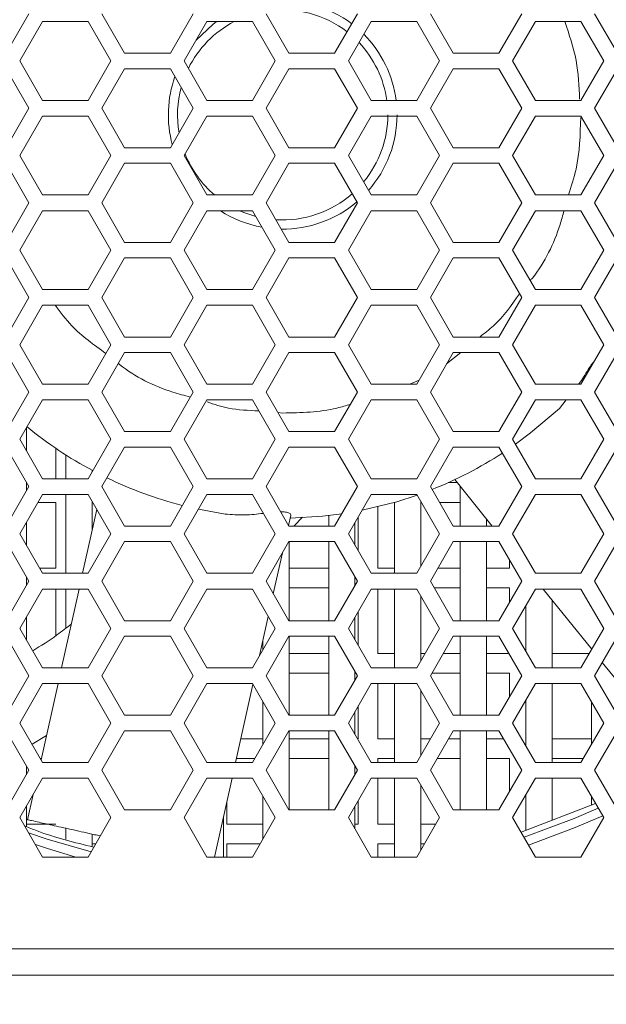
# Model space of a CAD drawing. Header units: millimetres. Extents: x -2516 to -1354, y 370 to 1898.
# Tile 6 of 53: x -2172 to -2127, y 729 to 804. Entities that reach past the tile are written whole.
import ezdxf

# ---------------------------------------------------------------- set-up
doc = ezdxf.new("R2010")
doc.units = ezdxf.units.MM
doc.header["$PDSIZE"] = -1
doc.dimstyles.new('ISO-25', dxfattribs={"dimtxt": 2.5, "dimasz": 2.5, "dimexe": 1.25, "dimexo": 0.625, "dimtad": 1, "dimtxsty": 'Standard', "dimcen": 2.5, "dimadec": 0, "dimazin": 0, "dimtfac": 1, "dimtmove": 0, "dimatfit": 3, "dimfxl": 0, "dimarcsym": 0})

# ---------------------------------------------------------------- blocks, each defined once
blk = doc.blocks.new('_D_3')
at = {"color": 4, "linetype": 'Continuous', "lineweight": -2, "transparency": 16777216}
for p, q in [((-2276.691, 733.694), (-2276.691, 648.542)), ((-1576.691, 733.694), (-1576.691, 648.542)), ((-2261.691, 649.542), (-1955.633, 649.542)), ((-1591.691, 649.542), (-1900.085, 649.542))]:
    blk.add_line(p, q, dxfattribs=at)
at = {"color": 4, "linetype": 'Continuous', "transparency": 16777216}
for points in [[(-2261.691, 652.042), (-2261.691, 647.042), (-2276.691, 649.542)], [(-1591.691, 652.042), (-1591.691, 647.042), (-1576.691, 649.542)]]:
    blk.add_solid(points, dxfattribs=at)
at = {"layer": 'Defpoints', "color": 0, "linetype": 'Continuous', "transparency": 16777216}
for p in [(-2276.691, 734.694), (-1576.691, 734.694), (-1576.691, 649.542)]:
    blk.add_point(p, dxfattribs=at)
at = {"color": 4, "linetype": 'Continuous', "lineweight": 5, "transparency": 16777216, "insert": (-1927.859, 657.042), "char_height": 15, "attachment_point": 2}
blk.add_mtext('700.0', dxfattribs=at)
blk = doc.blocks.new('_D_4')
at = {"color": 4, "linetype": 'Continuous', "lineweight": -2, "transparency": 16777216}
for p, q in [((-2266.691, 773.194), (-2266.691, 691.703)), ((-1586.691, 773.194), (-1586.691, 691.703)), ((-2251.691, 692.703), (-1953.283, 692.703)), ((-1601.691, 692.703), (-1895.235, 692.703))]:
    blk.add_line(p, q, dxfattribs=at)
at = {"color": 4, "linetype": 'Continuous', "transparency": 16777216}
for points in [[(-2251.691, 695.203), (-2251.691, 690.203), (-2266.691, 692.703)], [(-1601.691, 695.203), (-1601.691, 690.203), (-1586.691, 692.703)]]:
    blk.add_solid(points, dxfattribs=at)
at = {"layer": 'Defpoints', "color": 0, "linetype": 'Continuous', "transparency": 16777216}
for p in [(-2266.691, 774.194), (-1586.691, 774.194), (-1586.691, 692.703)]:
    blk.add_point(p, dxfattribs=at)
at = {"color": 4, "linetype": 'Continuous', "lineweight": 5, "transparency": 16777216, "insert": (-1924.259, 700.203), "char_height": 15, "attachment_point": 2}
blk.add_mtext('680.0', dxfattribs=at)

msp = doc.modelspace()

# ---------------------------------------------------------------- linework, layer by layer
at = {"color": 7, "linetype": 'Continuous', "lineweight": 5}
for p, q in [((-2172.737, 801.881), (-2170.998, 804.894)), ((-2169.959, 804.294), (-2171.691, 801.294)), ((-2166.494, 804.294), (-2169.959, 804.294)), ((-2164.762, 801.294), (-2166.494, 804.294)), ((-2165.455, 804.894), (-2163.716, 801.881)), ((-2160.237, 801.881), (-2158.498, 804.894)), ((-2157.459, 804.294), (-2159.191, 801.294)), ((-2153.994, 804.294), (-2157.459, 804.294)), ((-2152.262, 801.294), (-2153.994, 804.294)), ((-2152.955, 804.894), (-2151.216, 801.881)), ((-2147.737, 801.881), (-2145.998, 804.894)), ((-2144.959, 804.294), (-2146.691, 801.294)), ((-2141.494, 804.294), (-2144.959, 804.294)), ((-2139.762, 801.294), (-2141.494, 804.294)), ((-2140.455, 804.894), (-2138.716, 801.881)), ((-2135.237, 801.881), (-2133.498, 804.894)), ((-2132.459, 804.294), (-2134.191, 801.294)), ((-2128.994, 804.294), (-2132.459, 804.294)), ((-2127.262, 801.294), (-2128.994, 804.294)), ((-2127.955, 804.894), (-2126.216, 801.881)), ((-2171.691, 801.294), (-2169.959, 798.294)), ((-2166.494, 798.294), (-2164.762, 801.294)), ((-2163.716, 801.881), (-2160.237, 801.881)), ((-2159.191, 801.294), (-2157.459, 798.294)), ((-2153.994, 798.294), (-2152.262, 801.294)), ((-2151.216, 801.881), (-2147.737, 801.881)), ((-2146.691, 801.294), (-2144.959, 798.294)), ((-2141.494, 798.294), (-2139.762, 801.294)), ((-2138.716, 801.881), (-2135.237, 801.881)), ((-2134.191, 801.294), (-2132.459, 798.294)), ((-2128.994, 798.294), (-2127.262, 801.294)), ((-2170.998, 797.694), (-2172.737, 800.706)), ((-2163.716, 800.706), (-2165.455, 797.694)), ((-2160.237, 800.706), (-2163.716, 800.706)), ((-2158.498, 797.694), (-2160.237, 800.706)), ((-2151.216, 800.706), (-2152.955, 797.694)), ((-2147.737, 800.706), (-2151.216, 800.706)), ((-2145.998, 797.694), (-2147.737, 800.706)), ((-2138.716, 800.706), (-2140.455, 797.694)), ((-2135.237, 800.706), (-2138.716, 800.706)), ((-2133.498, 797.694), (-2135.237, 800.706)), ((-2126.216, 800.706), (-2127.955, 797.694)), ((-2169.959, 798.294), (-2166.494, 798.294)), ((-2157.459, 798.294), (-2153.994, 798.294)), ((-2144.959, 798.294), (-2141.494, 798.294)), ((-2132.459, 798.294), (-2128.994, 798.294)), ((-2172.737, 794.681), (-2170.998, 797.694)), ((-2165.455, 797.694), (-2163.716, 794.681)), ((-2160.237, 794.681), (-2158.498, 797.694)), ((-2152.955, 797.694), (-2151.216, 794.681)), ((-2147.737, 794.681), (-2145.998, 797.694)), ((-2140.455, 797.694), (-2138.716, 794.681)), ((-2135.237, 794.681), (-2133.498, 797.694)), ((-2127.955, 797.694), (-2126.216, 794.681)), ((-2169.959, 797.094), (-2171.691, 794.094)), ((-2166.494, 797.094), (-2169.959, 797.094)), ((-2164.762, 794.094), (-2166.494, 797.094)), ((-2157.459, 797.094), (-2159.191, 794.094)), ((-2153.994, 797.094), (-2157.459, 797.094)), ((-2152.262, 794.094), (-2153.994, 797.094)), ((-2144.959, 797.094), (-2146.691, 794.094)), ((-2141.494, 797.094), (-2144.959, 797.094)), ((-2139.762, 794.094), (-2141.494, 797.094)), ((-2132.459, 797.094), (-2134.191, 794.094)), ((-2128.994, 797.094), (-2132.459, 797.094)), ((-2127.262, 794.094), (-2128.994, 797.094)), ((-2163.716, 794.681), (-2160.237, 794.681)), ((-2151.216, 794.681), (-2147.737, 794.681)), ((-2138.716, 794.681), (-2135.237, 794.681)), ((-2171.691, 794.094), (-2169.959, 791.094)), ((-2166.494, 791.094), (-2164.762, 794.094)), ((-2159.191, 794.094), (-2157.459, 791.094)), ((-2153.994, 791.094), (-2152.262, 794.094)), ((-2146.691, 794.094), (-2144.959, 791.094)), ((-2141.494, 791.094), (-2139.762, 794.094)), ((-2134.191, 794.094), (-2132.459, 791.094)), ((-2128.994, 791.094), (-2127.262, 794.094)), ((-2170.998, 790.494), (-2172.737, 793.506)), ((-2163.716, 793.506), (-2165.455, 790.494)), ((-2160.237, 793.506), (-2163.716, 793.506)), ((-2158.498, 790.494), (-2160.237, 793.506)), ((-2151.216, 793.506), (-2152.955, 790.494)), ((-2147.737, 793.506), (-2151.216, 793.506)), ((-2145.998, 790.494), (-2147.737, 793.506)), ((-2138.716, 793.506), (-2140.455, 790.494)), ((-2135.237, 793.506), (-2138.716, 793.506)), ((-2133.498, 790.494), (-2135.237, 793.506)), ((-2126.216, 793.506), (-2127.955, 790.494)), ((-2169.959, 791.094), (-2166.494, 791.094)), ((-2157.459, 791.094), (-2153.994, 791.094)), ((-2144.959, 791.094), (-2141.494, 791.094)), ((-2132.459, 791.094), (-2128.994, 791.094)), ((-2172.737, 787.481), (-2170.998, 790.494)), ((-2165.455, 790.494), (-2163.716, 787.481)), ((-2160.237, 787.481), (-2158.498, 790.494)), ((-2152.955, 790.494), (-2151.216, 787.481)), ((-2147.737, 787.481), (-2145.998, 790.494)), ((-2140.455, 790.494), (-2138.716, 787.481)), ((-2135.237, 787.481), (-2133.498, 790.494)), ((-2127.955, 790.494), (-2126.216, 787.481)), ((-2169.959, 789.894), (-2171.691, 786.894)), ((-2166.494, 789.894), (-2169.959, 789.894)), ((-2164.762, 786.894), (-2166.494, 789.894)), ((-2157.459, 789.894), (-2159.191, 786.894)), ((-2153.994, 789.894), (-2157.459, 789.894)), ((-2152.262, 786.894), (-2153.994, 789.894)), ((-2144.959, 789.894), (-2146.691, 786.894)), ((-2141.494, 789.894), (-2144.959, 789.894)), ((-2139.762, 786.894), (-2141.494, 789.894)), ((-2132.459, 789.894), (-2134.191, 786.894)), ((-2128.994, 789.894), (-2132.459, 789.894)), ((-2127.262, 786.894), (-2128.994, 789.894)), ((-2163.716, 787.481), (-2160.237, 787.481)), ((-2151.216, 787.481), (-2147.737, 787.481)), ((-2138.716, 787.481), (-2135.237, 787.481)), ((-2170.998, 783.294), (-2172.737, 786.306)), ((-2171.691, 786.894), (-2169.959, 783.894)), ((-2166.494, 783.894), (-2164.762, 786.894)), ((-2163.716, 786.306), (-2165.455, 783.294)), ((-2160.237, 786.306), (-2163.716, 786.306)), ((-2158.498, 783.294), (-2160.237, 786.306)), ((-2159.191, 786.894), (-2157.459, 783.894)), ((-2153.994, 783.894), (-2152.262, 786.894)), ((-2151.216, 786.306), (-2152.955, 783.294)), ((-2147.737, 786.306), (-2151.216, 786.306)), ((-2145.998, 783.294), (-2147.737, 786.306)), ((-2146.691, 786.894), (-2144.959, 783.894)), ((-2141.494, 783.894), (-2139.762, 786.894)), ((-2138.716, 786.306), (-2140.455, 783.294)), ((-2135.237, 786.306), (-2138.716, 786.306)), ((-2133.498, 783.294), (-2135.237, 786.306)), ((-2134.191, 786.894), (-2132.459, 783.894)), ((-2128.994, 783.894), (-2127.262, 786.894)), ((-2126.216, 786.306), (-2127.955, 783.294)), ((-2169.959, 783.894), (-2166.494, 783.894)), ((-2157.459, 783.894), (-2153.994, 783.894)), ((-2144.959, 783.894), (-2141.494, 783.894)), ((-2132.459, 783.894), (-2128.994, 783.894)), ((-2172.737, 780.281), (-2170.998, 783.294)), ((-2169.959, 782.694), (-2171.691, 779.694)), ((-2166.494, 782.694), (-2169.959, 782.694)), ((-2164.762, 779.694), (-2166.494, 782.694)), ((-2165.455, 783.294), (-2163.716, 780.281)), ((-2160.237, 780.281), (-2158.498, 783.294)), ((-2157.459, 782.694), (-2159.191, 779.694)), ((-2153.994, 782.694), (-2157.459, 782.694)), ((-2152.262, 779.694), (-2153.994, 782.694)), ((-2152.955, 783.294), (-2151.216, 780.281)), ((-2147.737, 780.281), (-2145.998, 783.294)), ((-2144.959, 782.694), (-2146.691, 779.694)), ((-2141.494, 782.694), (-2144.959, 782.694)), ((-2139.762, 779.694), (-2141.494, 782.694)), ((-2140.455, 783.294), (-2138.716, 780.281)), ((-2135.237, 780.281), (-2133.498, 783.294)), ((-2132.459, 782.694), (-2134.191, 779.694)), ((-2128.994, 782.694), (-2132.459, 782.694)), ((-2127.262, 779.694), (-2128.994, 782.694)), ((-2127.955, 783.294), (-2126.216, 780.281)), ((-2171.691, 779.694), (-2169.959, 776.694)), ((-2166.494, 776.694), (-2164.762, 779.694)), ((-2163.716, 780.281), (-2160.237, 780.281)), ((-2159.191, 779.694), (-2157.459, 776.694)), ((-2153.994, 776.694), (-2152.262, 779.694)), ((-2151.216, 780.281), (-2147.737, 780.281)), ((-2146.691, 779.694), (-2144.959, 776.694)), ((-2141.494, 776.694), (-2139.762, 779.694)), ((-2138.716, 780.281), (-2135.237, 780.281)), ((-2134.191, 779.694), (-2132.459, 776.694)), ((-2128.994, 776.694), (-2127.262, 779.694)), ((-2170.998, 776.094), (-2172.737, 779.106)), ((-2163.716, 779.106), (-2165.455, 776.094)), ((-2160.237, 779.106), (-2163.716, 779.106)), ((-2158.498, 776.094), (-2160.237, 779.106)), ((-2151.216, 779.106), (-2152.955, 776.094)), ((-2147.737, 779.106), (-2151.216, 779.106)), ((-2145.998, 776.094), (-2147.737, 779.106)), ((-2138.716, 779.106), (-2140.455, 776.094)), ((-2135.237, 779.106), (-2138.716, 779.106)), ((-2133.498, 776.094), (-2135.237, 779.106)), ((-2126.216, 779.106), (-2127.955, 776.094)), ((-2169.959, 776.694), (-2166.494, 776.694)), ((-2157.459, 776.694), (-2153.994, 776.694)), ((-2144.959, 776.694), (-2141.494, 776.694)), ((-2132.459, 776.694), (-2128.994, 776.694)), ((-2172.737, 773.081), (-2170.998, 776.094)), ((-2165.455, 776.094), (-2163.716, 773.081)), ((-2160.237, 773.081), (-2158.498, 776.094)), ((-2152.955, 776.094), (-2151.216, 773.081)), ((-2147.737, 773.081), (-2145.998, 776.094)), ((-2140.455, 776.094), (-2138.716, 773.081)), ((-2135.237, 773.081), (-2133.498, 776.094)), ((-2127.955, 776.094), (-2126.216, 773.081)), ((-2169.959, 775.494), (-2171.691, 772.494)), ((-2166.494, 775.494), (-2169.959, 775.494)), ((-2164.762, 772.494), (-2166.494, 775.494)), ((-2157.459, 775.494), (-2159.191, 772.494)), ((-2153.994, 775.494), (-2157.459, 775.494)), ((-2152.262, 772.494), (-2153.994, 775.494)), ((-2144.959, 775.494), (-2146.691, 772.494)), ((-2141.494, 775.494), (-2144.959, 775.494)), ((-2139.762, 772.494), (-2141.494, 775.494)), ((-2132.459, 775.494), (-2134.191, 772.494)), ((-2128.994, 775.494), (-2132.459, 775.494)), ((-2130.127, 775.494), (-2130.639, 774.848)), ((-2127.262, 772.494), (-2128.994, 775.494)), ((-2171.191, 771.628), (-2171.191, 773.36)), ((-2163.716, 773.081), (-2160.237, 773.081)), ((-2151.216, 773.081), (-2147.737, 773.081)), ((-2138.716, 773.081), (-2135.237, 773.081)), ((-2171.691, 772.494), (-2169.959, 769.494)), ((-2166.494, 769.494), (-2164.762, 772.494)), ((-2159.191, 772.494), (-2157.459, 769.494)), ((-2153.994, 769.494), (-2152.262, 772.494)), ((-2146.691, 772.494), (-2144.959, 769.494)), ((-2141.494, 769.494), (-2139.762, 772.494)), ((-2134.191, 772.494), (-2132.459, 769.494)), ((-2128.994, 769.494), (-2127.262, 772.494)), ((-2170.998, 768.894), (-2172.737, 771.906)), ((-2168.941, 771.798), (-2168.941, 769.494)), ((-2163.716, 771.906), (-2165.455, 768.894)), ((-2160.237, 771.906), (-2163.716, 771.906)), ((-2158.498, 768.894), (-2160.237, 771.906)), ((-2151.216, 771.906), (-2152.955, 768.894)), ((-2147.737, 771.906), (-2151.216, 771.906)), ((-2145.998, 768.894), (-2147.737, 771.906)), ((-2138.716, 771.906), (-2140.455, 768.894)), ((-2135.237, 771.906), (-2138.716, 771.906)), ((-2133.498, 768.894), (-2135.237, 771.906)), ((-2126.216, 771.906), (-2127.955, 768.894)), ((-2168.191, 771.305), (-2168.191, 769.494)), ((-2166.191, 770.02), (-2166.191, 770.134)), ((-2171.191, 768.56), (-2171.191, 769.228)), ((-2171.171, 769.194), (-2171.191, 769.194)), ((-2169.959, 769.494), (-2166.494, 769.494)), ((-2157.459, 769.494), (-2153.994, 769.494)), ((-2144.959, 769.494), (-2141.494, 769.494)), ((-2138.415, 769.194), (-2139.101, 769.194)), ((-2138.6, 769.423), (-2135.742, 765.881)), ((-2132.459, 769.494), (-2128.994, 769.494)), ((-2172.737, 765.881), (-2170.998, 768.894)), ((-2165.455, 768.894), (-2163.716, 765.881)), ((-2165.425, 768.946), (-2165.442, 768.871)), ((-2160.237, 765.881), (-2158.498, 768.894)), ((-2152.955, 768.894), (-2151.216, 765.881)), ((-2147.737, 765.881), (-2145.998, 768.894)), ((-2140.455, 768.894), (-2138.716, 765.881)), ((-2138.191, 768.916), (-2138.191, 765.881)), ((-2135.237, 765.881), (-2133.498, 768.894)), ((-2127.955, 768.894), (-2126.216, 765.881)), ((-2169.959, 768.294), (-2171.691, 765.294)), ((-2170.305, 767.694), (-2168.941, 767.694)), ((-2166.494, 768.294), (-2169.959, 768.294)), ((-2168.941, 767.694), (-2168.941, 762.694)), ((-2168.191, 768.294), (-2168.191, 762.294)), ((-2164.762, 765.294), (-2166.494, 768.294)), ((-2166.191, 765.518), (-2166.191, 767.767)), ((-2166.191, 767.694), (-2166.148, 767.694)), ((-2157.459, 768.294), (-2159.191, 765.294)), ((-2153.994, 768.294), (-2157.459, 768.294)), ((-2152.262, 765.294), (-2153.994, 768.294)), ((-2144.959, 768.294), (-2146.691, 765.294)), ((-2141.494, 768.294), (-2144.959, 768.294)), ((-2143.191, 767.694), (-2143.191, 762.294)), ((-2143.191, 767.694), (-2143.191, 767.694)), ((-2139.762, 765.294), (-2141.494, 768.294)), ((-2141.191, 762.82), (-2141.191, 767.767)), ((-2141.191, 767.694), (-2141.148, 767.694)), ((-2139.762, 767.694), (-2138.191, 767.694)), ((-2132.459, 768.294), (-2134.191, 765.294)), ((-2128.994, 768.294), (-2132.459, 768.294)), ((-2127.262, 765.294), (-2128.994, 768.294)), ((-2165.828, 767.14), (-2166.911, 762.294)), ((-2156.064, 766.807), (-2158.106, 767.172)), ((-2144.441, 762.694), (-2144.441, 767.362)), ((-2171.191, 764.428), (-2171.191, 766.16)), ((-2151.245, 765.931), (-2151.072, 766.703)), ((-2150.836, 765.881), (-2150.174, 766.576)), ((-2148.191, 766.694), (-2148.191, 765.881)), ((-2146.191, 764.428), (-2146.191, 766.16)), ((-2145.941, 766.593), (-2145.941, 763.995)), ((-2136.191, 765.881), (-2136.191, 766.437)), ((-2163.716, 765.881), (-2160.237, 765.881)), ((-2151.216, 765.881), (-2147.737, 765.881)), ((-2138.716, 765.881), (-2135.237, 765.881)), ((-2170.998, 761.694), (-2172.737, 764.706)), ((-2171.691, 765.294), (-2169.959, 762.294)), ((-2166.494, 762.294), (-2164.762, 765.294)), ((-2163.716, 764.706), (-2165.455, 761.694)), ((-2160.237, 764.706), (-2163.716, 764.706)), ((-2158.498, 761.694), (-2160.237, 764.706)), ((-2159.191, 765.294), (-2157.459, 762.294)), ((-2153.994, 762.294), (-2152.262, 765.294)), ((-2151.216, 764.706), (-2152.955, 761.694)), ((-2147.737, 764.706), (-2151.216, 764.706)), ((-2151.191, 758.681), (-2151.191, 764.706)), ((-2148.191, 764.706), (-2148.191, 758.681)), ((-2145.998, 761.694), (-2147.737, 764.706)), ((-2146.691, 765.294), (-2144.959, 762.294)), ((-2141.494, 762.294), (-2139.762, 765.294)), ((-2138.716, 764.706), (-2140.455, 761.694)), ((-2135.237, 764.706), (-2138.716, 764.706)), ((-2138.191, 764.706), (-2138.191, 758.681)), ((-2136.191, 758.681), (-2136.191, 764.706)), ((-2133.498, 761.694), (-2135.237, 764.706)), ((-2134.191, 765.294), (-2132.459, 762.294)), ((-2128.994, 762.294), (-2127.262, 765.294)), ((-2126.216, 764.706), (-2127.955, 761.694)), ((-2152.404, 760.739), (-2151.709, 763.853)), ((-2134.441, 763.327), (-2134.441, 762.694)), ((-2168.941, 762.694), (-2170.189, 762.694)), ((-2148.191, 762.694), (-2151.191, 762.694)), ((-2143.191, 762.694), (-2144.441, 762.694)), ((-2138.191, 762.694), (-2139.878, 762.694)), ((-2134.441, 762.694), (-2136.191, 762.694)), ((-2172.737, 758.681), (-2170.998, 761.694)), ((-2171.191, 761.36), (-2171.191, 762.028)), ((-2169.959, 762.294), (-2166.494, 762.294)), ((-2165.455, 761.694), (-2163.716, 758.681)), ((-2160.237, 758.681), (-2158.498, 761.694)), ((-2157.459, 762.294), (-2153.994, 762.294)), ((-2152.955, 761.694), (-2151.216, 758.681)), ((-2147.737, 758.681), (-2145.998, 761.694)), ((-2146.191, 761.36), (-2146.191, 762.028)), ((-2144.959, 762.294), (-2141.494, 762.294)), ((-2140.455, 761.694), (-2138.716, 758.681)), ((-2135.237, 758.681), (-2133.498, 761.694)), ((-2132.459, 762.294), (-2128.994, 762.294)), ((-2127.955, 761.694), (-2126.216, 758.681)), ((-2169.959, 761.094), (-2171.691, 758.094)), ((-2166.494, 761.094), (-2169.959, 761.094)), ((-2168.941, 761.094), (-2168.941, 757.549)), ((-2167.178, 761.094), (-2168.518, 755.094)), ((-2168.191, 761.094), (-2168.191, 758.112)), ((-2164.762, 758.094), (-2166.494, 761.094)), ((-2157.459, 761.094), (-2159.191, 758.094)), ((-2153.994, 761.094), (-2157.459, 761.094)), ((-2152.262, 758.094), (-2153.994, 761.094)), ((-2151.191, 761.194), (-2148.191, 761.194)), ((-2144.959, 761.094), (-2146.691, 758.094)), ((-2141.494, 761.094), (-2144.959, 761.094)), ((-2144.441, 756.194), (-2144.441, 761.094)), ((-2143.191, 761.094), (-2143.191, 755.094)), ((-2139.762, 758.094), (-2141.494, 761.094)), ((-2140.167, 761.194), (-2138.191, 761.194)), ((-2136.191, 761.194), (-2134.441, 761.194)), ((-2134.441, 761.194), (-2134.441, 760.061)), ((-2132.459, 761.094), (-2134.191, 758.094)), ((-2128.994, 761.094), (-2132.459, 761.094)), ((-2131.88, 761.094), (-2128.179, 756.506)), ((-2127.262, 758.094), (-2128.994, 761.094)), ((-2141.191, 755.62), (-2141.191, 760.567)), ((-2131.191, 755.094), (-2131.191, 760.239)), ((-2145.941, 759.393), (-2145.941, 756.795)), ((-2133.191, 759.826), (-2133.191, 756.362)), ((-2171.191, 757.228), (-2171.191, 758.96)), ((-2163.716, 758.681), (-2160.237, 758.681)), ((-2153.456, 756.026), (-2152.79, 759.008)), ((-2151.216, 758.681), (-2147.737, 758.681)), ((-2146.191, 757.228), (-2146.191, 758.96)), ((-2138.716, 758.681), (-2135.237, 758.681)), ((-2171.691, 758.094), (-2169.959, 755.094)), ((-2166.494, 755.094), (-2164.762, 758.094)), ((-2159.191, 758.094), (-2157.459, 755.094)), ((-2153.994, 755.094), (-2152.262, 758.094)), ((-2146.691, 758.094), (-2144.959, 755.094)), ((-2141.494, 755.094), (-2139.762, 758.094)), ((-2134.191, 758.094), (-2132.459, 755.094)), ((-2128.994, 755.094), (-2127.262, 758.094)), ((-2170.998, 754.494), (-2172.737, 757.506)), ((-2163.716, 757.506), (-2165.455, 754.494)), ((-2160.237, 757.506), (-2163.716, 757.506)), ((-2158.498, 754.494), (-2160.237, 757.506)), ((-2153.191, 757.216), (-2153.191, 756.486)), ((-2151.216, 757.506), (-2152.955, 754.494)), ((-2147.737, 757.506), (-2151.216, 757.506)), ((-2151.191, 751.481), (-2151.191, 757.506)), ((-2148.191, 757.506), (-2148.191, 751.481)), ((-2145.998, 754.494), (-2147.737, 757.506)), ((-2138.716, 757.506), (-2140.455, 754.494)), ((-2135.237, 757.506), (-2138.716, 757.506)), ((-2138.191, 757.506), (-2138.191, 751.481)), ((-2136.191, 751.481), (-2136.191, 757.506)), ((-2133.498, 754.494), (-2135.237, 757.506)), ((-2126.216, 757.506), (-2127.955, 754.494)), ((-2128.191, 756.521), (-2128.191, 756.486)), ((-2153.359, 756.194), (-2153.419, 756.194)), ((-2148.191, 756.194), (-2151.191, 756.194)), ((-2143.191, 756.194), (-2144.441, 756.194)), ((-2140.859, 756.194), (-2141.191, 756.194)), ((-2138.191, 756.194), (-2139.474, 756.194)), ((-2134.479, 756.194), (-2136.191, 756.194)), ((-2128.359, 756.194), (-2131.191, 756.194)), ((-2169.959, 755.094), (-2166.494, 755.094)), ((-2157.459, 755.094), (-2153.994, 755.094)), ((-2146.191, 754.16), (-2146.191, 754.828)), ((-2144.959, 755.094), (-2141.494, 755.094)), ((-2132.459, 755.094), (-2128.994, 755.094)), ((-2127.371, 755.505), (-2124.125, 751.481)), ((-2172.737, 751.481), (-2170.998, 754.494)), ((-2165.455, 754.494), (-2163.716, 751.481)), ((-2160.237, 751.481), (-2158.498, 754.494)), ((-2152.955, 754.494), (-2151.216, 751.481)), ((-2151.191, 754.694), (-2148.191, 754.694)), ((-2147.737, 751.481), (-2145.998, 754.494)), ((-2146.191, 754.694), (-2146.113, 754.694)), ((-2140.455, 754.494), (-2138.716, 751.481)), ((-2140.34, 754.694), (-2138.191, 754.694)), ((-2136.191, 754.694), (-2134.441, 754.694)), ((-2135.237, 751.481), (-2133.498, 754.494)), ((-2134.441, 754.694), (-2134.441, 752.861)), ((-2127.955, 754.494), (-2126.216, 751.481)), ((-2169.959, 753.894), (-2171.691, 750.894)), ((-2168.786, 753.894), (-2170.079, 748.103)), ((-2166.494, 753.894), (-2169.959, 753.894)), ((-2164.762, 750.894), (-2166.494, 753.894)), ((-2157.459, 753.894), (-2159.191, 750.894)), ((-2153.994, 753.894), (-2157.459, 753.894)), ((-2155.272, 747.894), (-2153.95, 753.816)), ((-2152.262, 750.894), (-2153.994, 753.894)), ((-2144.959, 753.894), (-2146.691, 750.894)), ((-2141.494, 753.894), (-2144.959, 753.894)), ((-2144.441, 749.694), (-2144.441, 753.894)), ((-2143.191, 753.894), (-2143.191, 747.894)), ((-2139.762, 750.894), (-2141.494, 753.894)), ((-2141.191, 748.42), (-2141.191, 753.367)), ((-2132.459, 753.894), (-2134.191, 750.894)), ((-2128.994, 753.894), (-2132.459, 753.894)), ((-2131.191, 747.894), (-2131.191, 753.894)), ((-2127.262, 750.894), (-2128.994, 753.894)), ((-2133.191, 752.626), (-2133.191, 749.162)), ((-2153.191, 752.501), (-2153.191, 749.286)), ((-2145.941, 752.193), (-2145.941, 749.694)), ((-2128.191, 752.501), (-2128.191, 749.286)), ((-2163.716, 751.481), (-2160.237, 751.481)), ((-2151.216, 751.481), (-2147.737, 751.481)), ((-2146.191, 750.028), (-2146.191, 751.76)), ((-2138.716, 751.481), (-2135.237, 751.481)), ((-2171.691, 750.894), (-2169.959, 747.894)), ((-2166.494, 747.894), (-2164.762, 750.894)), ((-2159.191, 750.894), (-2157.459, 747.894)), ((-2153.994, 747.894), (-2152.262, 750.894)), ((-2146.691, 750.894), (-2144.959, 747.894)), ((-2141.494, 747.894), (-2139.762, 750.894)), ((-2134.191, 750.894), (-2132.459, 747.894)), ((-2128.994, 747.894), (-2127.262, 750.894)), ((-2170.998, 747.294), (-2172.737, 750.306)), ((-2170.76, 749.283), (-2169.671, 749.933)), ((-2163.716, 750.306), (-2165.455, 747.294)), ((-2160.237, 750.306), (-2163.716, 750.306)), ((-2158.498, 747.294), (-2160.237, 750.306)), ((-2153.191, 749.694), (-2154.87, 749.694)), ((-2151.216, 750.306), (-2152.955, 747.294)), ((-2147.737, 750.306), (-2151.216, 750.306)), ((-2151.191, 744.281), (-2151.191, 750.306)), ((-2148.191, 749.694), (-2151.191, 749.694)), ((-2148.191, 750.306), (-2148.191, 744.281)), ((-2145.998, 747.294), (-2147.737, 750.306)), ((-2145.941, 749.694), (-2145.998, 749.694)), ((-2143.191, 749.694), (-2144.441, 749.694)), ((-2140.455, 749.694), (-2141.191, 749.694)), ((-2138.716, 750.306), (-2140.455, 747.294)), ((-2138.191, 749.694), (-2139.07, 749.694)), ((-2135.237, 750.306), (-2138.716, 750.306)), ((-2138.191, 750.306), (-2138.191, 744.281)), ((-2136.191, 744.281), (-2136.191, 750.306)), ((-2134.883, 749.694), (-2136.191, 749.694)), ((-2133.498, 747.294), (-2135.237, 750.306)), ((-2128.191, 749.694), (-2131.191, 749.694)), ((-2126.216, 750.306), (-2127.955, 747.294)), ((-2170.132, 748.194), (-2170.059, 748.194)), ((-2155.205, 748.194), (-2153.821, 748.194)), ((-2151.191, 748.194), (-2148.191, 748.194)), ((-2144.441, 748.194), (-2143.191, 748.194)), ((-2144.441, 747.894), (-2144.441, 748.194)), ((-2139.936, 748.194), (-2138.191, 748.194)), ((-2136.191, 748.194), (-2134.441, 748.194)), ((-2134.441, 748.194), (-2134.441, 745.661)), ((-2131.191, 748.194), (-2128.821, 748.194)), ((-2171.191, 746.96), (-2171.191, 747.628)), ((-2169.959, 747.894), (-2166.494, 747.894)), ((-2157.459, 747.894), (-2153.994, 747.894)), ((-2146.191, 746.96), (-2146.191, 747.628)), ((-2144.959, 747.894), (-2141.494, 747.894)), ((-2132.459, 747.894), (-2128.994, 747.894)), ((-2172.737, 744.281), (-2170.998, 747.294)), ((-2169.959, 746.694), (-2171.691, 743.694)), ((-2166.494, 746.694), (-2169.959, 746.694)), ((-2164.762, 743.694), (-2166.494, 746.694)), ((-2165.455, 747.294), (-2163.716, 744.281)), ((-2160.237, 744.281), (-2158.498, 747.294)), ((-2157.459, 746.694), (-2159.191, 743.694)), ((-2153.994, 746.694), (-2157.459, 746.694)), ((-2156.88, 740.694), (-2155.54, 746.694)), ((-2152.262, 743.694), (-2153.994, 746.694)), ((-2152.955, 747.294), (-2151.216, 744.281)), ((-2147.737, 744.281), (-2145.998, 747.294)), ((-2144.959, 746.694), (-2146.691, 743.694)), ((-2141.494, 746.694), (-2144.959, 746.694)), ((-2144.441, 743.194), (-2144.441, 746.694)), ((-2143.191, 746.694), (-2143.191, 740.694)), ((-2139.762, 743.694), (-2141.494, 746.694)), ((-2140.455, 747.294), (-2138.716, 744.281)), ((-2135.237, 744.281), (-2133.498, 747.294)), ((-2132.459, 746.694), (-2134.191, 743.694)), ((-2128.994, 746.694), (-2132.459, 746.694)), ((-2131.191, 743.484), (-2131.191, 746.694)), ((-2127.262, 743.694), (-2128.994, 746.694)), ((-2127.955, 747.294), (-2126.216, 744.281)), ((-2141.191, 741.22), (-2141.191, 746.167)), ((-2170.669, 745.464), (-2171.1, 743.534)), ((-2153.191, 745.301), (-2153.191, 742.086)), ((-2133.191, 745.426), (-2133.191, 742.716)), ((-2128.191, 745.301), (-2128.191, 744.637)), ((-2171.191, 743.012), (-2171.191, 744.56)), ((-2155.941, 743.194), (-2155.941, 744.901)), ((-2146.191, 742.828), (-2146.191, 744.56)), ((-2145.941, 744.993), (-2145.941, 743.194)), ((-2133.547, 742.579), (-2127.876, 744.757)), ((-2171.691, 743.694), (-2169.959, 740.694)), ((-2166.494, 740.694), (-2164.762, 743.694)), ((-2163.716, 744.281), (-2160.237, 744.281)), ((-2159.191, 743.694), (-2157.459, 740.694)), ((-2156.191, 740.694), (-2156.191, 743.781)), ((-2153.994, 740.694), (-2152.262, 743.694)), ((-2151.216, 744.281), (-2147.737, 744.281)), ((-2146.691, 743.694), (-2144.959, 740.694)), ((-2141.494, 740.694), (-2139.762, 743.694)), ((-2138.716, 744.281), (-2135.237, 744.281)), ((-2134.191, 743.694), (-2132.459, 740.694)), ((-2128.994, 740.694), (-2127.262, 743.694)), ((-2168.941, 743.194), (-2171.191, 743.194)), ((-2168.191, 742.884), (-2168.191, 742.058)), ((-2153.191, 743.194), (-2155.941, 743.194)), ((-2145.941, 743.194), (-2146.191, 743.194)), ((-2143.191, 743.194), (-2144.441, 743.194)), ((-2140.051, 743.194), (-2141.191, 743.194)), ((-2166.191, 741.483), (-2166.191, 742.438)), ((-2166.191, 741.694), (-2165.917, 741.694)), ((-2155.941, 741.694), (-2153.417, 741.694)), ((-2155.941, 740.694), (-2155.941, 741.694)), ((-2144.441, 741.694), (-2143.191, 741.694)), ((-2144.441, 740.694), (-2144.441, 741.694)), ((-2141.191, 741.694), (-2140.917, 741.694)), ((-2169.959, 740.694), (-2166.494, 740.694)), ((-2157.459, 740.694), (-2153.994, 740.694)), ((-2144.959, 740.694), (-2141.494, 740.694)), ((-2132.459, 740.694), (-2128.994, 740.694)), ((-2249.691, 733.694), (-1603.691, 733.694)), ((-1603.691, 731.694), (-2249.691, 731.694))]:
    msp.add_line(p, q, dxfattribs=at)
at = {"color": 8, "linetype": 'Continuous', "lineweight": 5}
for p, q in [((-2138.146, 779.106), (-2139.219, 778.234)), ((-2141.313, 777.008), (-2142.004, 776.694)), ((-2151.691, 774.494), (-2152.051, 774.527))]:
    msp.add_line(p, q, dxfattribs=at)
at = {"color": 7, "linetype": 'Continuous', "lineweight": 5, "flags": 128}
for points in [[(-2156.719, 804.294), (-2157.016, 804.074), (-2158.274, 802.881)], [(-2153.745, 789.462), (-2154.652, 789.762), (-2154.963, 789.894)], [(-2130.639, 774.848), (-2132.825, 772.975), (-2133.975, 772.121)], [(-2141.467, 768.246), (-2143.014, 767.746), (-2145.651, 767.094)], [(-2147.192, 766.825), (-2148.659, 766.644), (-2151.118, 766.499)]]:
    msp.add_lwpolyline(points, dxfattribs=at)
at = {"color": 8, "linetype": 'Continuous', "lineweight": 5, "flags": 128}
for points in [[(-2127.681, 744.42), (-2129.503, 743.628), (-2133.328, 742.2)], [(-2132.983, 741.603), (-2129.426, 742.93), (-2127.342, 743.832)], [(-2166.272, 741.078), (-2169.607, 742.053), (-2171.02, 742.532)], [(-2170.504, 741.639), (-2169.592, 741.338), (-2167.441, 740.694)]]:
    msp.add_lwpolyline(points, dxfattribs=at)
at = {"color": 7, "linetype": 'Continuous', "lineweight": 5}
for radius, start, end in [(8.7, 52.86818, 94.63961), (8, 52.24046, 98.18108), (8, 117.43924, 153.75542), (8.7, 7.26374, 44.80627), (8, 7.90321, 43.4402), (8.7, 160.45665, 195.06179), (8, 164.88198, 189.81206), (8, 320.33545, 0), (8.7, 318.63601, 0), (8, 201.81892, 229.68509), (8, 266.24458, 311.39173), (8.7, 269.27344, 310.46436), (8.7, 237.04315, 259.54335), (30.7, 230.68247, 241.92171), (30.7, 291.72237, 302.99763), (30.7, 244.16459, 255.59801)]:
    msp.add_arc((-2151.691, 797.194), radius, start, end, dxfattribs=at)
at = {"color": 8, "linetype": 'Continuous', "lineweight": 5}
for points, knots in [([(-2130.223, 804.294), (-2129.89, 803.313), (-2129.238, 801.395), (-2129.145, 799.372), (-2129.1, 798.383)], [0, 0, 0, 0, 0.511266, 1, 1, 1, 1]), ([(-2129.009, 796.997), (-2129.049, 795.67), (-2129.11, 793.656), (-2129.725, 791.746), (-2129.936, 791.094)], [0, 0, 0, 0, 0.658421, 1, 1, 1, 1]), ([(-2130.281, 789.894), (-2130.378, 789.541), (-2130.877, 787.718), (-2131.777, 785.886), (-2132.798, 784.64), (-2132.851, 784.574)], [0, 0, 0, 0, 0.185171, 0.957047, 1, 1, 1, 1]), ([(-2133.661, 783.577), (-2134.268, 782.713), (-2135.138, 781.471), (-2136.336, 780.558), (-2136.7, 780.281)], [0, 0, 0, 0, 0.696624, 1, 1, 1, 1]), ([(-2165.144, 779.032), (-2166.061, 779.685), (-2167.525, 780.727), (-2168.6, 782.159), (-2169.002, 782.694)], [0, 0, 0, 0, 0.626094, 1, 1, 1, 1]), ([(-2158.721, 775.707), (-2159.164, 775.827), (-2161.078, 776.347), (-2162.959, 777.253), (-2164.171, 778.242), (-2164.201, 778.266)], [0, 0, 0, 0, 0.227052, 0.981166, 1, 1, 1, 1]), ([(-2153.514, 774.661), (-2154.291, 774.69), (-2155.627, 774.74), (-2156.895, 775.159), (-2157.426, 775.334)], [0, 0, 0, 0, 0.581232, 1, 1, 1, 1]), ([(-2146.532, 775.168), (-2146.873, 775.063), (-2148.539, 774.549), (-2150.295, 774.518), (-2151.691, 774.494)], [0, 0, 0, 0, 0.204998, 1, 1, 1, 1])]:
    msp.add_open_spline(points, degree=3, knots=knots, dxfattribs=at)
at = {"color": 7, "linetype": 'Continuous', "lineweight": 5}
for points, knots in [([(-2128.003, 778.411), (-2128.027, 778.385), (-2128.15, 778.248), (-2128.534, 777.693), (-2128.855, 777.089), (-2129.134, 776.745), (-2129.176, 776.694)], [0, 0, 0, 0, 0.046945, 0.245977, 0.887791, 1, 1, 1, 1]), ([(-2156.064, 766.807), (-2155.574, 766.763), (-2154.685, 766.684), (-2153.637, 766.804), (-2153.165, 766.858)], [0, 0, 0, 0, 0.55003, 1, 1, 1, 1]), ([(-2151.841, 766.964), (-2151.791, 766.966), (-2151.669, 766.971), (-2151.484, 766.958), (-2151.305, 766.926), (-2151.165, 766.873), (-2151.068, 766.791), (-2151.076, 766.737), (-2151.08, 766.704)], [0, 0, 0, 0, 0.104869, 0.25573, 0.383494, 0.52528, 0.710235, 1, 1, 1, 1]), ([(-2167.773, 758.429), (-2168.134, 758.148), (-2169.073, 757.413), (-2170.084, 756.78), (-2170.707, 756.39)], [0, 0, 0, 0, 0.383635, 1, 1, 1, 1]), ([(-2171.329, 743.067), (-2171.014, 742.938), (-2169.312, 742.238), (-2167.52, 741.801), (-2166.06, 741.446)], [0, 0, 0, 0, 0.185068, 1, 1, 1, 1]), ([(-2171.098, 743.534), (-2171.091, 743.532), (-2171.064, 743.526), (-2170.77, 743.46), (-2170.121, 743.315), (-2169.051, 743.076), (-2167.619, 742.757), (-2166.434, 742.492), (-2165.713, 742.331), (-2165.568, 742.299)], [0, 0, 0, 0, 0.034742, 0.131423, 0.260334, 0.471997, 0.707401, 0.941076, 1, 1, 1, 1])]:
    msp.add_open_spline(points, degree=3, knots=knots, dxfattribs=at)

# ---------------------------------------------------------------- dimensions: what is measured, and where the dimension line sits
for base, p1, p2, picture, middle in [((-1586.691, 692.703), (-2266.691, 774.194), (-1586.691, 774.194), '_D_4', (-1924.259, 692.703)), ((-1576.691, 649.542), (-2276.691, 734.694), (-1576.691, 734.694), '_D_3', (-1927.859, 649.542))]:
    dim = msp.add_linear_dim(base=base, p1=p1, p2=p2, angle=0, dimstyle='ISO-25', override={"dimtxt": 15, "dimasz": 15, "dimexe": 1, "dimexo": 1, "dimgap": 1.524, "dimtad": 0, "dimdec": 1, "dimzin": 0, "dimdsep": 46, "dimclrd": 4, "dimclre": 4, "dimclrt": 4, "dimadec": 2, "dimazin": 2, "dimtdec": 1, "dimtzin": 0}, dxfattribs=at)
    dim.commit()
    dim.dimension.update_dxf_attribs({"geometry": picture, "text_midpoint": middle, "dimtype": 160})

doc.saveas('drawing.dxf')
